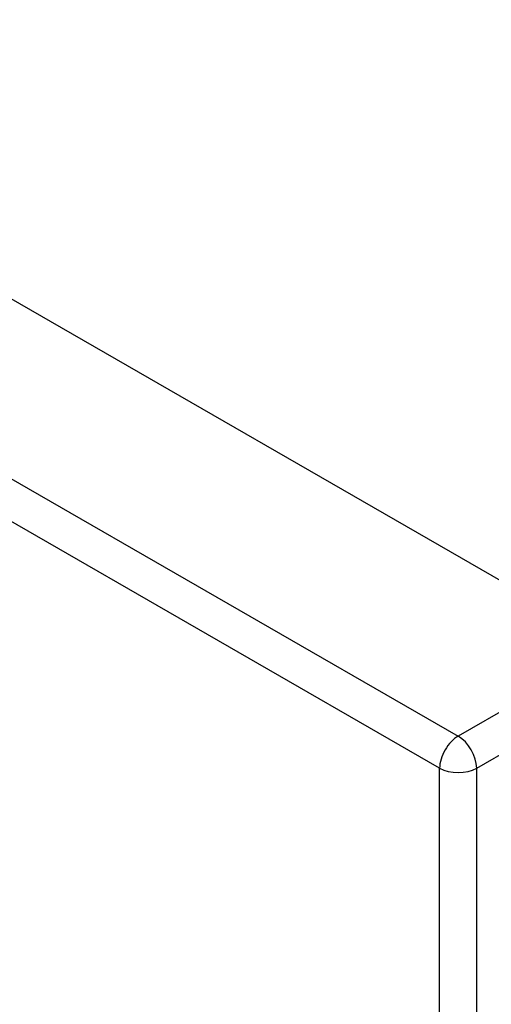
# Model space of a CAD drawing. Header units: inches. Extents: x 20 to 683, y 61 to 320.
# Tile 250 of 256: x 629.96 to 631.74, y 278.65 to 282.37. Entities that reach past the tile are written whole.
import ezdxf

# ---------------------------------------------------------------- set-up
doc = ezdxf.new("R2010")
doc.units = ezdxf.units.IN
doc.header["$MEASUREMENT"] = 0
doc.layers.add('Visible Edges(ANSI)', color=7, linetype='Continuous', lineweight=25)
doc.layers.add('Visible Tangent Edges(ANSI)', color=7, linetype='Continuous', lineweight=25)

msp = doc.modelspace()

# ---------------------------------------------------------------- linework, layer by layer
at = {"layer": 'Visible Edges(ANSI)'}
msp.add_line((581.574, 309.1607), (632.2064, 280.0035), dxfattribs=at)
at = {"layer": 'Visible Tangent Edges(ANSI)'}
for p, q in [((580.9836, 308.8207), (631.6159, 279.6635)), ((631.5459, 279.5422), (580.9136, 308.6995)), ((632.2064, 280.0035), (631.6159, 279.6635)), ((631.686, 279.5422), (632.2764, 279.8822)), ((631.5459, 260.15), (631.5459, 279.5422)), ((631.686, 260.15), (631.686, 279.5422))]:
    msp.add_line(p, q, dxfattribs=at)
for major_axis, ratio, start_param, end_param in [((0.0494, 0.0858), 0.578093, 0.783464, 2.354261), ((-0.0494, 0.0858), 0.578093, 3.928925, 5.499721), ((-0.099, 0), 0.575862, 0.785398, 2.356194)]:
    msp.add_ellipse((631.6159, 279.5825), major_axis=major_axis, ratio=ratio, start_param=start_param, end_param=end_param, dxfattribs=at)

doc.saveas('drawing.dxf')
